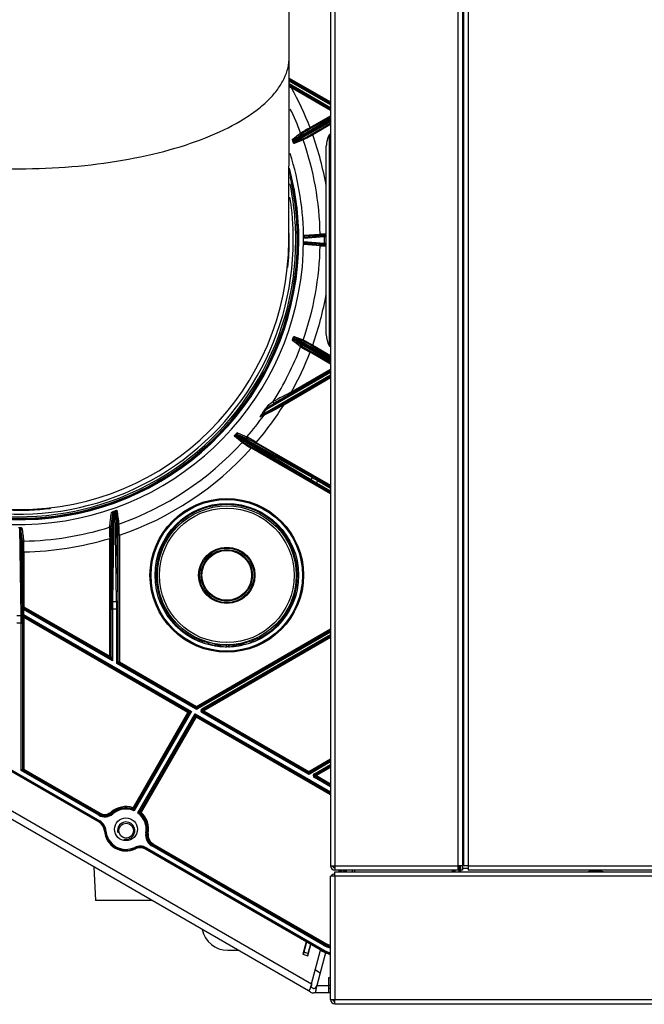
# Model space of a CAD drawing. Header units: millimetres. Extents: x 648 to 8064, y -571 to 3420.
# Tile 46 of 82: x 2926 to 3215, y 1966 to 2421. Entities that reach past the tile are written whole.
import ezdxf

# ---------------------------------------------------------------- set-up
doc = ezdxf.new("R2010")
doc.units = ezdxf.units.MM
doc.header["$MEASUREMENT"] = 0

# ---------------------------------------------------------------- blocks, each defined once
blk = doc.blocks.new('Boven')
for p, q in [((654.93, 701.82), (654.93, 132.39)), ((652.43, 697.55), (652.43, 132.39)), ((652.43, 697.55), (652.43, 132.39)), ((652.93, 132.39), (652.93, 698.38)), ((650.43, 132.39), (650.43, 694.32)), ((650.43, 132.39), (650.43, 694.32)), ((593.43, 637.81), (593.43, 132.39)), ((593.43, 637.81), (593.43, 132.39)), ((591.43, 636.59), (591.43, 132.39)), ((591.43, 636.59), (591.43, 132.39)), ((572.33, 506.29), (572.33, 553.14)), ((572.3, 496.46), (591.43, 485.41)), ((572.29, 493.89), (591.43, 482.84)), ((591.43, 482.26), (572.29, 493.31)), ((591.43, 484.83), (572.3, 495.88)), ((572.3, 495.64), (591.43, 484.59)), ((591.43, 484.01), (572.3, 495.06)), ((573.54, 492.35), (573.29, 491.92)), ((591.43, 481.44), (573.29, 491.92)), ((573.54, 492.35), (591.43, 482.02)), ((574.57, 467.89), (591.43, 477.9)), ((581.92, 473.53), (591.43, 479.02)), ((591.43, 478.44), (582.17, 473.09)), ((591.43, 477.32), (574.26, 467.13)), ((574.26, 467.13), (591.43, 476.76)), ((591.43, 476.18), (574.73, 466.81)), ((582.17, 473.09), (581.92, 473.53)), ((582.89, 470.69), (591.43, 475.63)), ((591.43, 475.05), (583.14, 470.26)), ((582.89, 470.69), (583.14, 470.26)), ((590.74, 469.94), (591.17, 469.94)), ((590.74, 469.94), (590.74, 372.94)), ((591.43, 470.45), (591.17, 470.44)), ((591.17, 469.94), (591.43, 469.95)), ((591.17, 469.94), (591.17, 372.94)), ((574.04, 467.11), (574.04, 467.11)), ((574.26, 467.13), (574.26, 467.13)), ((578.71, 467.89), (574.51, 466.21)), ((574.73, 466.81), (578.93, 468.49)), ((589.43, 377.94), (589.43, 464.94)), ((589.43, 377.94), (589.43, 464.94)), ((589.43, 464.94), (589.43, 464.94)), ((578.91, 423.8), (586.59, 424.34)), ((587.09, 423.85), (579.41, 423.31)), ((579.42, 422.96), (588.04, 423.62)), ((586.59, 418.94), (578.91, 419.49)), ((588.54, 423.12), (578.93, 422.38)), ((578.93, 420.9), (588.54, 420.16)), ((579.41, 419.98), (587.09, 419.43)), ((588.04, 419.66), (579.42, 420.33)), ((588.54, 420.16), (588.54, 423.12)), ((589.43, 377.94), (589.43, 377.94)), ((574.04, 376.17), (574.04, 376.18)), ((591.43, 366.52), (574.26, 376.16)), ((574.26, 376.16), (591.43, 365.96)), ((574.26, 376.16), (574.26, 376.16)), ((574.51, 377.08), (578.71, 375.4)), ((591.43, 365.38), (574.57, 375.4)), ((574.73, 376.48), (591.43, 367.11)), ((578.93, 374.8), (574.73, 376.48)), ((582.17, 370.19), (581.92, 369.76)), ((591.43, 364.27), (581.92, 369.76)), ((582.17, 370.19), (591.43, 364.85)), ((582.89, 372.59), (583.14, 373.03)), ((591.43, 367.66), (582.89, 372.59)), ((583.14, 373.03), (591.43, 368.24)), ((591.17, 372.94), (590.74, 372.94)), ((591.43, 372.94), (591.17, 372.94)), ((591.17, 372.44), (591.43, 372.44)), ((591.43, 360.44), (561.73, 343.3)), ((563.49, 344.89), (591.43, 361.02)), ((573.29, 351.37), (591.43, 361.84)), ((591.43, 361.26), (573.54, 350.94)), ((591.43, 358.69), (558.93, 339.93)), ((560.36, 341.33), (591.43, 359.27)), ((569.49, 345.78), (591.43, 358.45)), ((591.43, 357.87), (569.74, 345.35)), ((573.54, 350.94), (573.29, 351.37)), ((560.36, 341.33), (559.95, 341.62)), ((561.73, 343.3), (561.32, 343.58)), ((569.49, 345.78), (569.74, 345.35)), ((550.5, 328.1), (546.92, 330.92)), ((581.88, 310.62), (547.53, 331.02)), ((547.53, 331.02), (551.12, 328.2)), ((547.61, 331.56), (547.81, 331.45)), ((547.81, 331.45), (582.38, 310.92)), ((582.85, 311.78), (547.81, 331.45)), ((548.44, 331.66), (582.85, 312.35)), ((556.83, 327.64), (557.08, 328.07)), ((591.43, 307.66), (556.83, 327.64)), ((557.08, 328.07), (591.43, 308.24)), ((554.78, 325.43), (555.03, 325.86)), ((591.43, 304.27), (554.78, 325.43)), ((555.03, 325.86), (591.43, 304.85)), ((582.38, 310.92), (582.85, 311.78)), ((584.6, 309.03), (584.85, 309.46)), ((585.34, 310.36), (584.85, 309.46)), ((584.85, 309.46), (591.43, 305.67)), ((585.59, 310.79), (585.34, 310.36)), ((591.43, 306.84), (585.34, 310.36)), ((585.59, 310.79), (591.43, 307.42)), ((591.43, 305.09), (584.6, 309.03)), ((491.29, 296.11), (490.56, 254.55)), ((491.12, 296.22), (491.62, 296.43)), ((491.79, 296.31), (491.29, 296.11)), ((492.52, 254.52), (491.79, 296.31)), ((492.31, 296.17), (493.03, 254.87)), ((490.07, 254.91), (490.77, 295.15)), ((447.7, 288.57), (447.16, 288.57)), ((448.41, 248), (447.7, 288.57)), ((448.22, 288.02), (448.91, 248.35)), ((489.33, 283.72), (489.83, 283.72)), ((489.33, 229.21), (489.33, 283.72)), ((489.83, 283.72), (489.83, 229.21)), ((493.77, 285.14), (493.27, 285.14)), ((493.27, 226.64), (493.27, 285.14)), ((493.77, 285.14), (493.77, 226.64)), ((449.15, 277.51), (449.65, 277.51)), ((449.15, 252.11), (449.15, 277.51)), ((449.65, 277.51), (449.65, 252.11)), ((581.27, 74.54), (252.23, 264.51)), ((254.83, 267.05), (582.62, 77.8)), ((448.92, 248.52), (448.92, 250.85)), ((448.92, 250.85), (449.42, 250.85)), ((448.94, 251.99), (449.15, 252.11)), ((449.15, 252.11), (449.65, 252.11)), ((449.4, 251.68), (449.19, 251.56)), ((449.19, 251.56), (489.29, 228.41)), ((449.65, 252.11), (449.4, 251.68)), ((489.08, 228.77), (449.4, 251.68)), ((490.54, 227.11), (449.42, 250.85)), ((449.42, 250.85), (449.42, 248.52)), ((449.65, 252.11), (489.33, 229.21)), ((490.04, 228.84), (490.04, 251.02)), ((490.04, 251.02), (490.54, 251.02)), ((492.56, 250.98), (490.54, 251.02)), ((490.54, 251.02), (490.54, 227.11)), ((490.56, 254.55), (492.52, 254.52)), ((492.56, 225.95), (492.56, 250.98)), ((492.56, 250.98), (493.06, 250.98)), ((493.06, 250.98), (493.06, 226.52)), ((446.45, 248), (448.41, 248)), ((448.92, 248.52), (449.42, 248.52)), ((449.1, 247.08), (448.94, 247.36)), ((449.1, 177.1), (449.1, 247.08)), ((449.1, 247.08), (449.6, 247.08)), ((449.42, 248.52), (527.09, 203.68)), ((449.85, 247.52), (449.6, 247.08)), ((525.5, 203.26), (449.6, 247.08)), ((449.6, 247.08), (449.6, 177.1)), ((449.69, 247.79), (449.85, 247.52)), ((525.97, 203.75), (449.69, 247.79)), ((449.85, 247.52), (525.75, 203.69)), ((448.44, 244.46), (446.42, 244.46)), ((448.44, 176.43), (448.44, 244.46)), ((448.44, 244.46), (448.94, 244.46)), ((448.94, 244.46), (448.94, 177.01)), ((529.44, 206.05), (591.43, 241.84)), ((591.43, 241.26), (529.69, 205.62)), ((528.57, 237.9), (528.57, 237.18)), ((529.69, 205.37), (591.43, 241.02)), ((591.43, 240.44), (529.94, 204.94)), ((531.95, 204.93), (591.43, 239.27)), ((591.43, 238.69), (532.2, 204.5)), ((532.62, 204.5), (591.43, 238.45)), ((591.43, 237.87), (532.87, 204.07)), ((557.56, 237.53), (557.56, 236.82)), ((557.67, 237.5), (557.67, 236.87)), ((532.07, 236.34), (532.07, 235.66)), ((534.85, 234.78), (534.85, 235.41)), ((535, 235.29), (535, 234.74)), ((537.87, 234.73), (537.87, 234.11)), ((539.19, 234.56), (539.19, 233.92)), ((539.58, 234.51), (539.58, 233.87)), ((540.38, 234.4), (540.38, 233.78)), ((540.4, 233.78), (540.41, 233.78)), ((543.46, 233.53), (543.46, 234.26)), ((543.51, 234.18), (543.51, 233.64)), ((544.25, 234.42), (544.25, 233.65)), ((546.23, 234.4), (546.23, 233.76)), ((547.08, 234.41), (547.08, 233.84)), ((547.75, 234.5), (547.75, 233.93)), ((549, 234.76), (549, 234.12)), ((549.45, 234.85), (549.45, 234.2)), ((549.51, 234.81), (549.51, 234.21)), ((549.96, 234.9), (549.96, 234.29)), ((550.87, 235.07), (550.87, 234.49)), ((551.34, 235.24), (551.34, 234.61)), ((554.17, 236.06), (554.17, 235.44)), ((555.02, 236.32), (555.02, 235.74)), ((555.08, 236.45), (555.08, 235.77)), ((489.08, 228.77), (489.33, 229.21)), ((489.29, 228.41), (489.08, 228.77)), ((490.54, 227.11), (489.29, 228.41)), ((489.33, 229.21), (489.83, 229.21)), ((489.83, 229.21), (490.04, 228.84)), ((490.04, 228.84), (490.54, 227.11)), ((492.56, 225.95), (493.06, 226.52)), ((493.31, 226.09), (492.56, 225.95)), ((528.94, 204.94), (492.56, 225.95)), ((493.06, 226.52), (493.27, 226.64)), ((493.77, 226.64), (493.27, 226.64)), ((493.52, 226.21), (493.31, 226.09)), ((493.31, 226.09), (529.19, 205.37)), ((493.77, 226.64), (493.52, 226.21)), ((529.19, 205.62), (493.52, 226.21)), ((493.77, 226.64), (529.44, 206.05)), ((484.37, 152.53), (375.89, 215.16)), ((484.48, 152.72), (376, 215.35)), ((376.25, 215.78), (484.73, 153.15)), ((529.19, 205.37), (528.94, 204.94)), ((529.44, 206.05), (529.19, 205.62)), ((529.19, 205.37), (529.19, 205.62)), ((529.44, 206.05), (529.69, 205.62)), ((529.69, 205.62), (529.69, 205.37)), ((529.69, 205.37), (529.94, 204.94)), ((532.2, 204.5), (531.95, 204.93)), ((500.09, 159.24), (525.5, 203.26)), ((525.94, 203.01), (500.52, 158.99)), ((500.59, 158.8), (526.15, 203.07)), ((527.09, 203.68), (500.6, 157.8)), ((502.34, 156.8), (528.83, 202.67)), ((528.77, 201.56), (503.21, 157.29)), ((503.41, 157.32), (528.82, 201.34)), ((529.26, 201.09), (503.84, 157.07)), ((525.5, 203.26), (525.75, 203.69)), ((525.5, 203.26), (525.94, 203.01)), ((525.75, 203.69), (525.97, 203.75)), ((526.15, 203.07), (525.94, 203.01)), ((525.97, 203.75), (527.09, 203.68)), ((527.09, 203.68), (526.15, 203.07)), ((528.77, 201.56), (528.83, 202.67)), ((528.82, 201.34), (528.77, 201.56)), ((529.26, 201.09), (528.82, 201.34)), ((528.83, 202.67), (591.43, 166.53)), ((528.83, 202.67), (529.45, 201.74)), ((529.51, 201.53), (529.26, 201.09)), ((591.43, 165.2), (529.26, 201.09)), ((591.43, 165.96), (529.45, 201.74)), ((529.45, 201.74), (529.51, 201.53)), ((529.51, 201.53), (591.43, 165.77)), ((532.2, 203.63), (531.95, 203.2)), ((580.9, 174.94), (531.95, 203.2)), ((532.2, 204.5), (532.62, 204.5)), ((532.62, 203.63), (532.2, 203.63)), ((532.2, 203.63), (581.15, 175.37)), ((532.87, 204.07), (532.62, 204.5)), ((532.87, 204.07), (532.62, 203.63)), ((581.15, 175.62), (532.62, 203.63)), ((532.87, 204.07), (581.4, 176.05)), ((581.4, 176.05), (591.43, 181.84)), ((591.43, 181.26), (581.65, 175.62)), ((581.65, 175.37), (591.43, 181.02)), ((591.43, 180.44), (581.9, 174.94)), ((583.92, 174.93), (591.43, 179.27)), ((591.43, 178.69), (584.17, 174.5)), ((584.59, 174.5), (591.43, 178.45)), ((591.43, 177.87), (584.84, 174.07)), ((448.44, 176.43), (448.94, 177.01)), ((449.19, 176.58), (448.44, 176.43)), ((484.25, 155.76), (448.44, 176.43)), ((448.94, 177.01), (449.1, 177.1)), ((449.1, 177.1), (449.6, 177.1)), ((449.35, 176.67), (449.19, 176.58)), ((449.19, 176.58), (484.5, 156.19)), ((449.6, 177.1), (449.35, 176.67)), ((484.58, 156.33), (449.35, 176.67)), ((449.6, 177.1), (484.83, 156.76)), ((581.15, 175.37), (580.9, 174.94)), ((581.4, 176.05), (581.15, 175.62)), ((581.15, 175.37), (581.15, 175.62)), ((581.65, 175.62), (581.4, 176.05)), ((581.65, 175.62), (581.65, 175.37)), ((581.65, 175.37), (581.9, 174.94)), ((583.92, 174.93), (584.17, 174.5)), ((584.17, 173.63), (583.92, 173.2)), ((591.43, 168.86), (583.92, 173.2)), ((584.17, 174.5), (584.59, 174.5)), ((584.59, 173.63), (584.17, 173.63)), ((584.17, 173.63), (591.43, 169.44)), ((584.59, 174.5), (584.84, 174.07)), ((584.84, 174.07), (584.59, 173.63)), ((591.43, 169.68), (584.59, 173.63)), ((584.84, 174.07), (591.43, 170.26)), ((484.25, 155.76), (484.5, 156.19)), ((484.5, 156.19), (484.58, 156.33)), ((484.83, 156.76), (484.58, 156.33)), ((490.01, 157.24), (490.34, 156.86)), ((490.34, 156.86), (490.44, 156.74)), ((490.77, 156.36), (490.44, 156.74)), ((499.93, 158.76), (500.09, 159.24)), ((500, 158.57), (499.93, 158.76)), ((500.09, 159.24), (500.52, 158.99)), ((500.52, 158.99), (500.59, 158.8)), ((503.21, 157.29), (503.41, 157.32)), ((503.51, 156.7), (503.31, 156.66)), ((503.84, 157.07), (503.41, 157.32)), ((503.84, 157.07), (503.51, 156.7)), ((652.43, 155.14), (652.93, 155.14)), ((484.37, 152.53), (484.48, 152.72)), ((484.48, 152.72), (484.73, 153.15)), ((652.43, 152.64), (652.93, 152.64)), ((652.43, 150.64), (652.93, 150.64)), ((487.07, 148.57), (486.86, 148.56)), ((487.07, 148.57), (487.57, 148.61)), ((506.5, 147.47), (506.01, 147.56)), ((506.5, 147.47), (506.65, 147.44)), ((507.15, 147.35), (506.65, 147.44)), ((652.43, 149.14), (652.93, 149.14)), ((508.75, 141.62), (509, 142.05)), ((587.9, 95.91), (508.75, 141.62)), ((509.07, 142.18), (509, 142.05)), ((509, 142.05), (588.15, 96.35)), ((509.32, 142.62), (509.07, 142.18)), ((588.23, 96.48), (509.07, 142.18)), ((509.32, 142.62), (588.48, 96.92)), ((501.11, 140.47), (500.89, 140.92)), ((501.21, 140.27), (501.11, 140.47)), ((506, 140.29), (505.89, 140.1)), ((586.63, 93.49), (505.89, 140.1)), ((506, 140.29), (506.25, 140.73)), ((586.74, 93.68), (506, 140.29)), ((506.25, 140.73), (586.99, 94.11)), ((591.43, 132.39), (593.43, 132.39)), ((591.43, 132.39), (593.43, 132.39)), ((593.43, 132.39), (650.43, 132.39)), ((593.43, 132.39), (593.43, 130.39)), ((593.43, 132.39), (650.43, 132.39)), ((593.43, 132.39), (593.43, 130.39)), ((652.43, 132.39), (650.43, 132.39)), ((650.43, 130.39), (650.43, 132.39)), ((652.43, 132.39), (650.43, 132.39)), ((650.43, 130.39), (650.43, 132.39)), ((650.86, 129.64), (650.86, 132.39)), ((651.37, 132.39), (651.37, 129.64)), ((651.43, 132.39), (651.43, 130.39)), ((651.43, 132.39), (651.43, 130.39)), ((652.43, 134.64), (652.93, 134.64)), ((652.43, 132.39), (652.43, 130.39)), ((652.43, 132.39), (652.43, 130.39)), ((654.93, 132.39), (652.93, 132.39)), ((654.93, 132.39), (1469.43, 132.39)), ((654.93, 132.39), (654.93, 130.39)), ((481.95, 131.88), (482.76, 116.37)), ((591.43, 70.64), (591.43, 127.64)), ((593.43, 127.64), (591.43, 127.64)), ((650.43, 130.39), (593.43, 130.39)), ((650.43, 130.39), (593.43, 130.39)), ((593.43, 127.64), (593.43, 129.64)), ((593.43, 129.64), (1715.43, 129.64)), ((593.43, 127.64), (593.43, 70.64)), ((1715.43, 127.64), (593.43, 127.64)), ((595.3, 129.64), (595.3, 130.39)), ((595.8, 130.39), (595.8, 129.64)), ((595.96, 129.64), (595.96, 130.39)), ((596.46, 130.39), (596.46, 129.64)), ((597.48, 129.64), (597.48, 130.39)), ((597.98, 130.39), (597.98, 129.64)), ((598.14, 129.64), (598.14, 130.39)), ((598.64, 130.39), (598.64, 129.64)), ((601.43, 130.39), (601.43, 129.64)), ((602.43, 130.39), (602.43, 129.64)), ((647.77, 129.64), (647.77, 130.39)), ((648.27, 130.39), (648.27, 129.64)), ((648.27, 129.64), (648.27, 130.39)), ((648.78, 130.39), (648.78, 129.64)), ((652.43, 130.39), (651.43, 130.39)), ((652.43, 130.39), (651.43, 130.39)), ((651.43, 130.39), (651.43, 129.64)), ((654.93, 131.14), (652.43, 131.14)), ((1469.43, 130.39), (654.93, 130.39)), ((508.82, 116.37), (482.76, 116.37)), ((580.07, 97.28), (578.52, 91.49)), ((580.3, 97.15), (579.03, 92.41)), ((580.94, 90.84), (582.32, 95.98)), ((582.09, 96.11), (580.96, 91.9)), ((587.9, 95.91), (588.15, 96.35)), ((588.15, 96.35), (588.23, 96.48)), ((588.48, 96.92), (588.23, 96.48)), ((543.87, 93.37), (548.65, 93.37)), ((578.52, 91.49), (580.94, 90.84)), ((579.03, 92.41), (578.76, 91.42)), ((579.03, 93.37), (579.29, 93.37)), ((580.96, 91.9), (579.03, 92.41)), ((580.96, 91.9), (580.7, 90.9)), ((581.36, 93.37), (581.62, 93.37)), ((582.62, 77.8), (586.8, 93.39)), ((589.13, 92.23), (585.09, 77.14)), ((586.63, 93.49), (586.74, 93.68)), ((586.74, 93.68), (586.99, 94.11)), ((586.79, 93.37), (586.84, 93.37)), ((584.36, 84.3), (586.65, 82.98)), ((591.43, 80.64), (590.43, 80.64)), ((590.43, 80.64), (590.43, 77.14)), ((581.78, 75.43), (581.27, 74.54)), ((582.13, 74.04), (581.27, 74.54)), ((582.48, 76.66), (581.78, 75.43)), ((583.13, 75.78), (582.27, 76.28)), ((584.63, 75.64), (583.63, 75.64)), ((584.63, 73.64), (583.63, 73.64)), ((584.63, 76.08), (584.63, 74.67)), ((584.63, 73.64), (584.63, 74.67)), ((591.43, 73.64), (584.63, 73.64)), ((585.09, 77.14), (590.43, 77.14)), ((590.43, 77.14), (590.43, 73.68)), ((591.43, 77.14), (590.43, 77.14)), ((591.43, 75.73), (590.43, 75.73)), ((591.43, 73.68), (590.43, 73.68)), ((591.43, 70.64), (593.43, 70.64)), ((593.43, 70.64), (1715.43, 70.64)), ((593.43, 68.64), (593.43, 70.64)), ((593.43, 68.64), (1715.43, 68.64)), ((736.43, 68.64), (736.43, 68.38))]:
    blk.add_line(p, q)
for centre, radius in [((543.43, 266.64), 35.5), ((543.43, 266.64), 35.01), ((543.43, 266.64), 33.18), ((543.43, 266.64), 32.09), ((543.43, 266.64), 31.11), ((543.43, 266.64), 13.02), ((543.43, 266.64), 12.62), ((543.43, 266.64), 11.89), ((543.43, 266.64), 11.49), ((496.83, 149.26), 5.25), ((496.93, 148.64), 3.4)]:
    blk.add_circle(centre, radius)
for centre, radius, start, end in [((737.25, 813.57), 361.03, 242.8085, 242.9897), ((447.43, 421.64), 144.15, 21.0955, 29.1766), ((447.43, 421.64), 139.19, 20.7796, 25.7627), ((634.14, 377.59), 109.22, 118.562, 121.1975), ((533.18, 558.23), 101.17, 296.7494, 299.5923), ((447.43, 421.64), 144.15, 9.9085, 19.7101), ((600.43, 464.97), 11, 151.7529, 180), ((590.99, 470.06), 0.272, 154.2496, 205.7504), ((591.18, 469.94), 0.5, 91, 151.7529), ((575.08, 467.24), 0.824, 128.2996, 187.7878), ((574.98, 466.37), 0.499, 120.3081, 199.534), ((579.18, 468.06), 0.499, 120.2929, 199.6132), ((447.43, 421.64), 139.19, 1.1121, 19.4061), ((447.43, 421.64), 131.5, 0, 17.6832), ((447.43, 421.64), 128.65, 166.9038, 0), ((447.43, 421.64), 129, 0, 14.4523), ((447.43, 421.64), 129.3, 0, 14.8637), ((447.43, 421.64), 128.65, 0, 13.1225), ((447.43, 421.64), 128.95, 0, 13.6532), ((447.43, 421.64), 127.9, 167.492, 0), ((447.43, 421.64), 127.9, 0, 11.7272), ((447.43, 421.64), 126.75, 170.0803, 0), ((447.43, 421.64), 126.75, 0, 8.9425), ((447.43, 421.64), 124.9, 0, 1.4621), ((579.41, 423.81), 0.5, 181.0009, 269.9644), ((447.43, 421.14), 132, 0.7888, 0.9398), ((590.92, 216.74), 207.65, 90.4109, 91.194), ((590.62, 255.84), 168.05, 90.4111, 91.2038), ((447.43, 421.64), 131.5, 193.1874, 0), ((447.43, 421.64), 129.3, 193.4159, 0), ((447.43, 421.64), 129, 193.4477, 0), ((447.43, 421.64), 128.95, 193.453, 0), ((447.43, 421.64), 124.65, 180.1713, 359.8291), ((447.43, 421.64), 124.9, 354.1447, 0), ((447.43, 421.64), 139.19, 340.5939, 358.8879), ((579.41, 419.48), 0.5, 90.0356, 178.9991), ((579.52, 422.38), 0.591, 100.1551, 179.4206), ((446.93, 421.64), 132, 359.678, 0.322), ((579.52, 420.91), 0.59, 180.5609, 259.8634), ((447.43, 422.14), 132, 359.0602, 359.2112), ((590.92, 626.44), 207.54, 268.8056, 269.582), ((590.62, 587.35), 167.96, 268.7957, 269.5845), ((447.43, 421.64), 144.15, 340.2899, 350.0915), ((600.43, 377.91), 11, 180, 208.2471), ((575.08, 376.05), 0.827, 172.3195, 231.593), ((574.98, 376.91), 0.499, 160.4667, 239.7079), ((579.18, 375.23), 0.499, 160.3855, 239.6918), ((529.86, 278.87), 108.18, 60.4998, 63.1583), ((447.43, 421.64), 139.19, 327.5381, 339.2204), ((447.43, 421.64), 144.15, 330.8234, 338.9045), ((634.17, 465.74), 109.28, 238.8032, 241.4373), ((590.99, 372.82), 0.272, 154.2498, 205.7502), ((591.18, 372.94), 0.5, 208.2471, 269), ((736.47, 31.2), 359.35, 117.0067, 118.5242), ((-166.32, 1461.57), 1333.06, 303.15911, 303.26432), ((447.43, 421.64), 144.15, 319.5231, 328.0435), ((566.98, 335.76), 9.15, 140.1781, 153.8807), ((569.25, 330.76), 13.81, 130.0809, 138.4445), ((447.43, 421.64), 138.08, 324.5794, 325.5719), ((447.43, 421.64), 138.57, 324.5794, 325.5719), ((369.81, 725.42), 429.45, 296.3873, 297.7446), ((354.19, 714.65), 427.11, 298.9353, 300.2707), ((576.55, 333.81), 18.09, 139.3575, 147.3257), ((582.26, 322.4), 29.29, 129.8636, 134.499), ((447.43, 421.64), 139.19, 319.1553, 324.4506), ((1034.09, -627.87), 1078.09, 116.04788, 116.16014), ((549.15, 330.52), 2.08, 113.6391, 143.3216), ((447.43, 421.64), 139.19, 289.3423, 317.7744), ((547.29, 330.58), 0.498, 60.2916, 137.8986), ((547.92, 331.88), 0.445, 196.3419, 225.7905), ((548.11, 330.82), 0.901, 68.6138, 124.428), ((550.87, 327.77), 0.498, 60.2896, 137.9885), ((604.58, 409.96), 98.12, 236.5491, 239.4928), ((499.32, 234.14), 110.27, 58.412, 61.0339), ((447.43, 421.64), 144.15, 288.7492, 318.1307), ((447.43, 421.64), 124.9, 267.5694, 276.6564), ((492.26, 294.96), 1.51, 130.4906, 172.9674), ((543.43, 266.64), 32.69, 0, 242.9526), ((-4495.79, 930.32), 5026.14, 352.6679, 352.74527), ((435.13, 288.55), 12.57, 0.0846, 0.7326), ((447.67, 288.02), 0.546, 0.2997, 86.7939), ((447.43, 421.64), 139.19, 270.8816, 287.4838), ((602.28, 288.05), 113.04, 179.5774, 182.1984), ((379.3, 282.56), 114.5, 1.2896, 3.8794), ((344.23, 278.36), 105.43, 359.5359, 2.2332), ((447.43, 421.64), 144.15, 270.8817, 286.8968), ((543.43, 266.64), 32.69, 295.8208, 0), ((449.44, 251.99), 0.5, 180.0101, 239.9899), ((449.65, 252.11), 0.5, 180.0101, 239.9899), ((543.43, 266.64), 32.36, 242.655, 249.4397), ((543.43, 266.64), 33, 243.2271, 249.8552), ((543.43, 266.64), 32.36, 291.1037, 295.8947), ((543.43, 266.64), 33, 290.6762, 295.3574), ((543.43, 266.64), 33, 295.3704, 295.5606), ((543.02, 268.59), 34.37, 295.1526, 295.2341), ((543.44, 266.64), 33, 249.8478, 254.9432), ((543.43, 266.64), 32.69, 255.0571, 260.211), ((542.69, 266.66), 32.29, 261.4189, 263.7784), ((543.43, 266.64), 33, 260.3039, 262.619), ((543.43, 266.64), 32.36, 262.4723, 263.1692), ((543.43, 266.64), 33, 262.619, 263.3021), ((543.43, 266.64), 32.69, 263.2383, 264.6715), ((543.43, 266.64), 33, 264.6916, 270.0668), ((543.43, 266.64), 33, 269.237, 269.3235), ((543.43, 266.64), 32.69, 270.1306, 272.1764), ((546.72, 219.22), 15.2, 91.8704, 99.3547), ((543.43, 266.64), 33, 271.4217, 274.8574), ((543.64, 269.15), 34.91, 274.2592, 275.6471), ((543.43, 266.64), 33, 274.8596, 276.3401), ((543.43, 266.64), 32.69, 275.6556, 277.5849), ((543.43, 266.64), 33, 277.5133, 279.7159), ((543.44, 266.64), 32.36, 279.8995, 280.7015), ((543.43, 266.64), 33, 279.7159, 280.5018), ((543.43, 266.64), 32.41, 280.8025, 281.6139), ((543.43, 266.64), 33, 280.6073, 281.4036), ((543.43, 266.64), 32.43, 281.6058, 283.2597), ((543.43, 266.64), 33, 281.4036, 283.0278), ((543.43, 266.64), 33, 283.8739, 288.9981), ((543.43, 266.64), 32.69, 289.1844, 290.7608), ((493.56, 226.52), 0.5, 180.0101, 239.9899), ((493.77, 226.64), 0.5, 180.0101, 239.9899), ((529.44, 206.05), 0.5, 240.0101, 299.9899), ((529.44, 205.81), 0.5, 239.9899, 300.0101), ((449.44, 177.01), 0.5, 180.0101, 239.9899), ((449.6, 177.1), 0.5, 180.0101, 239.9899), ((581.4, 176.05), 0.5, 240.0101, 299.9899), ((581.4, 175.81), 0.5, 239.9899, 300.0101), ((496.83, 149.26), 10.49, 71.9142, 130.5288), ((487.08, 160.66), 5.67, 240, 310.5288), ((487.08, 160.66), 5.17, 240, 310.5288), ((487.08, 160.66), 5.01, 240, 310.5288), ((487.08, 160.66), 4.51, 240, 310.5288), ((496.83, 149.26), 9.99, 71.9142, 130.5288), ((496.83, 149.26), 9.83, 71.2073, 130.5288), ((496.83, 149.26), 9.33, 66.2035, 130.5288), ((500.09, 159.24), 0.5, 251.8641, 329.987), ((500.16, 159.05), 0.5, 251.245, 329.9963), ((471.34, 135.67), 36.68, 37.1109, 38.633), ((474.63, 158.18), 25.97, 359.1612, 1.3517), ((515.56, 134.68), 25.76, 118.6573, 120.8649), ((496.83, 149.26), 9.33, 349.4712, 53.7965), ((497.93, 121.26), 35.81, 81.3653, 82.9247), ((503.64, 157.04), 0.5, 150.0285, 228.8274), ((496.83, 149.26), 9.83, 349.4712, 48.7927), ((503.84, 157.07), 0.5, 150.0033, 228.0479), ((496.83, 149.26), 9.99, 349.4712, 48.0858), ((496.83, 149.26), 10.49, 349.4712, 48.0858), ((481.87, 148.2), 5, 4.0558, 60), ((481.87, 148.2), 5.22, 4.0558, 60), ((481.87, 148.2), 5.72, 4.0558, 60), ((496.93, 148.64), 4, 255, 195), ((496.83, 149.26), 10, 184.0558, 295.9442), ((496.83, 149.26), 9.78, 184.0558, 295.9442), ((496.83, 149.26), 9.28, 184.0558, 295.9442), ((511.58, 146.52), 5.67, 169.4712, 240), ((511.58, 146.52), 5.17, 169.4712, 240), ((511.58, 146.52), 5.01, 169.4712, 240), ((511.58, 146.52), 4.51, 169.4712, 240), ((503.39, 135.77), 5.72, 60, 115.9442), ((503.39, 135.77), 5.22, 60, 115.9442), ((503.39, 135.77), 5, 60, 115.9442), ((593.43, 132.39), 2, 180, 270), ((593.43, 132.39), 2, 180, 270), ((593.43, 132.39), 1, 180, 270), ((593.43, 132.39), 1, 180, 270), ((593.43, 126.64), 2, 90, 150), ((713.93, 117.64), 12.5, 73.7398, 106.2602), ((543.87, 105.37), 12, 191.8161, 270), ((599.24, 115.54), 22.67, 240, 249.8554), ((599.24, 115.54), 22.17, 240, 249.3807), ((599.24, 115.54), 22.01, 240, 249.2264), ((599.24, 115.54), 21.51, 240, 248.7204), ((599.13, 115.14), 25, 240, 252.0643), ((599.13, 115.14), 24.78, 240, 251.9008), ((599.13, 115.14), 24.28, 240, 251.5149), ((622.42, 62.3), 42.71, 158.7195, 162.0958), ((592.1, 76.09), 9.63, 169.7644, 176.6325), ((583.63, 76.64), 3, 240, 270), ((583.63, 76.64), 1, 240, 270), ((542.87, 83.62), 42.71, 347.9042, 351.2805), ((576.02, 80.4), 9.63, 333.3675, 340.2356), ((593.43, 70.64), 2, 180, 270), ((593.43, 70.64), 1, 180, 270)]:
    blk.add_arc(centre, radius, start, end)
for centre, major_axis, ratio, start_param, end_param in [((572.73, 492.9), (-7.26, 4.2), 0.008383, 1.506051, 1.688025), ((-69073.42, -39536.82), (70202.42, 40565.94), 0.018819, -0.137103, -0.136682), ((578.03, 471.2), (0.307, -0.395), 0.991855, 4.417399, 6.145733), ((582.2, 473.02), (3.94, 2.28), 0.017237, 1.567128, 3.016569), ((582.86, 470.76), (-3.96, -2.29), 0.017164, 0.118997, 1.568575), ((600.43, 464.97), (-11, 0), 0.954532, 5.883099, 6.006282), ((600.43, 464.97), (-11, 0), 0.954532, 5.832437, 5.883099), ((600.43, 464.97), (-11, 0), 0.954532, 5.79018, 5.832437), ((591.18, 469.94), (0.009, -0.5), 0.01745, 3.141593, 4.712084), ((574.32, 468.32), (0.306, -0.395), 0.991806, 4.407728, 6.146146), ((574.51, 467.28), (-0.474, -0.16), 0.15293, 0.123635, 0.976917), ((574.51, 467.28), (-0.474, -0.16), 0.152937, 0.123635, 0.976919), ((600.43, 464.97), (-11, 0), 0.954532, 6.006282, 6.283185), ((579.42, 423.46), (-0.5, -0.007), 0.999962, 0, 1.55703), ((587.09, 424.35), (-0.035, 0.499), 0.992526, 1.519552, 3.07002), ((590.52, 423.62), (-2.5, 0), 0.008727, -1.118607, -0.113446), ((588.04, 423.12), (-0.038, 0.499), 0.993535, 4.636436, 6.206244), ((579.42, 419.83), (-0.5, 0.007), 0.999962, 4.726156, 6.283185), ((579.43, 422.38), (-0.5, -0.003), 0.049272, 6.1696, 6.283185), ((579.43, 420.9), (-0.5, 0.003), 0.049272, 0, 0.113585), ((587.09, 418.93), (-0.035, -0.499), 0.992526, 3.213165, 4.763633), ((588.04, 420.16), (-0.038, -0.499), 0.993535, 0.076941, 1.646749), ((590.52, 419.67), (-2.5, 0), 0.008727, 0.113446, 1.118607), ((590.52, 423.12), (2, 0), 0.010909, -4.134604, -3.255039), ((590.52, 420.17), (-2, 0), 0.010909, 0.113446, 0.993012), ((600.43, 377.91), (11, 0), 0.954532, 3.141593, 3.634598), ((574.32, 374.96), (-0.306, -0.395), 0.991806, 3.278632, 5.01705), ((574.51, 376.01), (-0.474, 0.16), 0.15293, 5.306268, 6.159551), ((574.51, 376.01), (-0.474, 0.16), 0.152937, 5.306267, 6.15955), ((-69166.91, 40433.79), (70295.91, -40619.63), 0.018807, 0.136592, 0.137012), ((582.86, 372.52), (-3.96, 2.29), 0.017164, 4.714603, 6.164189), ((578.03, 372.09), (0.307, 0.395), 0.991855, 0.137453, 1.865786), ((582.2, 370.27), (-3.94, 2.28), 0.017237, 0.125024, 1.574457), ((591.18, 372.94), (0.009, 0.5), 0.01745, 1.571101, 3.141593), ((572.73, 350.38), (7.26, 4.2), 0.008383, 1.453586, 2.99891), ((-208.82, -95.47), (805.78, 465.22), 0.017452, -0.299514, -0.290453), ((565.29, 346.67), (0.275, -0.418), 0.957943, 3.580213, 6.22233), ((563.24, 345.32), (0.274, -0.418), 0.955313, 3.566552, 6.22411), ((559.18, 339.49), (-0.221, 0.448), 0.966278, 0.067828, 0.493004), ((-410.54, -225.81), (1005.83, 580.71), 0.017452, 0.252628, 0.259808), ((561.08, 340.43), (-0.22, 0.449), 0.968094, 0.069702, 0.507889), ((548.69, 332.09), (-0.19, -0.463), 0.991653, 4.379829, 6.147409), ((-82425.95, 48485.91), (83616.35, -48323.48), 0.015732, -0.115233, -0.114807), ((555.07, 325.93), (-3.98, 2.3), 0.017068, 0.118524, 1.568438), ((553.1, 330.29), (-0.189, -0.463), 0.991714, 4.390464, 6.146915), ((556.77, 327.58), (3.96, -2.29), 0.017153, 1.566316, 3.016062), ((582.13, 311.06), (-0.255, -0.43), 0.573489, 0.021305, 1.592102), ((584.65, 309.11), (4.76, -2.75), 0.01745, 4.101741, 4.712824), ((584.9, 309.55), (-4.33, 2.51), 0.019192, 0.96024, 1.571323), ((585.54, 310.71), (-4.76, 2.75), 0.01745, 4.712824, 5.323907), ((582.6, 311.92), (0.245, 0.436), 0.573724, 4.719671, 6.261876), ((585.29, 310.27), (-4.33, 2.51), 0.019192, 4.712915, 5.323998), ((492.81, 296.17), (-0.495, -0.07), 0.99222, 4.918255, 6.14254), ((399.06, 39075.68), (0.48, -39133.1), 0.017408, 0.133044, 0.134335), ((490.27, 295.15), (-0.496, 0.064), 0.99079, 3.270842, 5.163349), ((448.72, 288.02), (-0.495, -0.07), 0.992417, 4.581617, 6.140721), ((489.4, 288.41), (-0.496, 0.064), 0.990963, 3.272072, 5.143396), ((489.91, 283.75), (0, 4.7), 0.016672, 0.127602, 1.579182), ((493.7, 289.84), (-0.495, -0.07), 0.99225, 4.908637, 6.142262), ((493.19, 285.13), (0, 4.74), 0.016493, 4.71457, 6.166653), ((449.58, 281.98), (-0.495, -0.071), 0.992428, 4.587219, 6.140617), ((449.07, 277.51), (0, -4.5), 0.017452, 1.570751, 3.019734), ((490.13, 251.01), (0, 5.5), 0.017452, 0.784941, 1.570492), ((490.57, 254.91), (-0.5, 0.009), 0.707214, 0.024688, 1.570804), ((492.53, 254.87), (-0.5, -0.009), 0.706999, 1.546116, 3.116912), ((492.96, 250.98), (0, 5.5), 0.017452, 4.712084, 5.497635), ((448.94, 250.84), (0, 1.15), 0.015115, 0.008724, 1.562067), ((449.44, 250.84), (0.25, -0.722), 0.017269, 3.139094, 4.692437), ((490.63, 251.01), (-0.01, 5), 0.019196, 0.784877, 1.570428), ((492.46, 250.98), (0.01, -5), 0.019196, 1.570428, 2.355978), ((448.41, 248.35), (-0.5, -0.009), 0.707053, 1.558455, 3.116911), ((448.34, 244.46), (0, -5), 0.019201, 1.570796, 2.356194), ((448.84, 244.46), (0, 5.5), 0.017455, 4.712389, 5.497787), ((448.94, 248.51), (0, -1.15), 0.015115, 4.70366, 6.257003), ((449.44, 247.36), (-0.433, -0.25), 0.999391, 3.665455, 5.759323), ((449.6, 247.08), (-0.433, -0.25), 0.999391, 3.665455, 5.759323), ((449.44, 248.51), (-0.25, 0.722), 0.017269, 1.550844, 3.104187), ((541.52, 266.64), (32.8, 0), 0.998302, 4.903362, 4.94247), ((489.33, 229.21), (-0.433, -0.25), 0.999391, 0.523863, 2.61773), ((489.54, 228.84), (-0.433, -0.25), 0.999391, 0.523863, 2.61773), ((529.44, 205.81), (0, 1), 0.999797, 2.618082, 3.665103), ((532.45, 204.07), (1, 0), 0.999391, 2.094659, 4.188526), ((525.5, 203.26), (-0.129, 0.483), 0.999695, 3.927143, 5.497635), ((525.72, 203.32), (-0.129, 0.483), 0.999695, 3.927143, 5.497635), ((529.2, 201.31), (0.483, 0.129), 0.999695, 0.78555, 2.356042), ((529.26, 201.09), (0.483, 0.129), 0.999695, 0.78555, 2.356042), ((532.45, 204.07), (0.501, 0), 0.998176, 2.094659, 4.188526), ((532.87, 204.07), (0, -0.5), 0.999391, 3.665455, 5.759323), ((581.4, 175.81), (0, 1), 0.999797, 2.618082, 3.665103), ((584.42, 174.07), (1, 0), 0.999391, 2.094659, 4.188526), ((584.42, 174.07), (0.501, 0), 0.998176, 2.094659, 4.188526), ((584.84, 174.07), (0, -0.5), 0.999391, 3.665455, 5.759323)]:
    blk.add_ellipse(centre, major_axis=major_axis, ratio=ratio, start_param=start_param, end_param=end_param)
for points, knots in [([(322.53, 506.22), (322.54, 504.55), (322.94, 501.19), (324.73, 496.19), (327.71, 491.26), (331.84, 486.47), (337.09, 481.87), (345.45, 476.09), (358.41, 469.52), (377.44, 463.04), (399.19, 458.2), (422.83, 455.22), (447.43, 454.22), (472.03, 455.22), (495.67, 458.2), (517.42, 463.04), (536.45, 469.52), (549.41, 476.09), (557.78, 481.87), (563.02, 486.47), (567.15, 491.26), (570.13, 496.19), (571.92, 501.19), (572.33, 504.55), (572.33, 506.22)], [0, 0, 0, 0, 0.0321097, 0.0645847, 0.09697, 0.1292248, 0.1613127, 0.1932032, 0.2562336, 0.3182997, 0.3794616, 0.4399223, 0.5, 0.5600777, 0.6205384, 0.6817003, 0.7437664, 0.8067968, 0.8386873, 0.8707752, 0.90303, 0.9354153, 0.9678903, 1, 1, 1, 1]), ([(574.04, 467.11), (574.03, 467.15), (574.02, 467.19), (573.99, 467.26), (573.98, 467.3), (573.96, 467.35), (573.96, 467.37), (573.95, 467.39), (573.95, 467.4), (573.95, 467.42), (573.93, 467.46), (573.92, 467.5), (573.91, 467.56), (573.9, 467.59), (573.89, 467.65), (573.88, 467.68), (573.87, 467.71), (573.87, 467.72), (573.87, 467.73), (573.86, 467.75), (573.85, 467.79), (573.84, 467.85), (573.84, 467.91), (573.83, 467.95), (573.83, 467.97), (573.83, 467.98), (573.83, 468), (573.83, 468), (573.83, 468.03), (573.83, 468.05), (573.83, 468.09), (573.83, 468.12), (573.84, 468.13), (573.84, 468.14), (573.84, 468.14), (573.85, 468.14), (573.85, 468.14), (573.85, 468.15), (573.85, 468.15)], [0, 0, 0, 0, 0.0625, 0.0625, 0.125, 0.125, 0.15625, 0.15625, 0.171875, 0.171875, 0.1875, 0.25, 0.25, 0.3125, 0.3125, 0.375, 0.375, 0.390625, 0.390625, 0.40625, 0.4375, 0.5, 0.5625, 0.625, 0.625, 0.65625, 0.65625, 0.6875, 0.6875, 0.75, 0.8125, 0.875, 0.9375, 0.9375, 0.953125, 0.953125, 0.96875, 1, 1, 1, 1]), ([(574.51, 466.21), (574.51, 466.21), (574.5, 466.21), (574.48, 466.21), (574.47, 466.22), (574.45, 466.23), (574.44, 466.25), (574.44, 466.25), (574.43, 466.26), (574.43, 466.26), (574.43, 466.26), (574.42, 466.28), (574.41, 466.29), (574.39, 466.32), (574.38, 466.33), (574.36, 466.36), (574.35, 466.38), (574.33, 466.41), (574.33, 466.41), (574.33, 466.42), (574.32, 466.44), (574.31, 466.45), (574.29, 466.49), (574.28, 466.51), (574.26, 466.55), (574.26, 466.56), (574.25, 466.58), (574.24, 466.59), (574.24, 466.6), (574.22, 466.64), (574.21, 466.67), (574.18, 466.73), (574.17, 466.77), (574.15, 466.81), (574.15, 466.82), (574.14, 466.83), (574.14, 466.84), (574.14, 466.85), (574.13, 466.87), (574.12, 466.88), (574.1, 466.94), (574.09, 466.97), (574.07, 467.02), (574.06, 467.05), (574.05, 467.07), (574.05, 467.09), (574.04, 467.1), (574.04, 467.11)], [0, 0, 0, 0, 0.0625, 0.125, 0.1875, 0.25, 0.25, 0.28125, 0.28125, 0.296875, 0.296875, 0.3125, 0.375, 0.375, 0.4375, 0.4375, 0.5, 0.5, 0.515625, 0.515625, 0.53125, 0.5625, 0.5625, 0.625, 0.625, 0.65625, 0.65625, 0.671875, 0.671875, 0.6875, 0.75, 0.75, 0.8125, 0.8125, 0.828125, 0.835938, 0.835938, 0.84375, 0.84375, 0.875, 0.875, 0.9375, 0.9375, 0.96875, 0.984375, 0.984375, 1, 1, 1, 1]), ([(574.26, 467.13), (574.26, 467.12), (574.27, 467.09), (574.27, 467.07), (574.28, 467.05), (574.28, 467.05), (574.28, 467.04), (574.28, 467.04), (574.28, 467.03), (574.29, 467.02), (574.3, 466.99), (574.31, 466.97), (574.31, 466.96), (574.32, 466.95), (574.32, 466.94), (574.33, 466.93), (574.34, 466.92), (574.34, 466.9), (574.35, 466.9), (574.35, 466.89), (574.35, 466.89), (574.36, 466.88), (574.37, 466.86), (574.39, 466.84), (574.4, 466.83), (574.41, 466.83), (574.41, 466.82), (574.42, 466.82), (574.43, 466.81), (574.45, 466.8), (574.47, 466.79), (574.48, 466.78), (574.5, 466.78), (574.5, 466.78), (574.52, 466.77), (574.52, 466.77), (574.54, 466.77), (574.55, 466.77), (574.57, 466.77), (574.59, 466.76), (574.61, 466.77), (574.64, 466.77), (574.66, 466.77), (574.69, 466.78), (574.7, 466.79), (574.71, 466.8), (574.72, 466.8), (574.73, 466.81)], [0, 0, 0, 0, 0.03125, 0.0625, 0.0625, 0.078125, 0.078125, 0.085937, 0.085937, 0.09375, 0.125, 0.15625, 0.15625, 0.171875, 0.171875, 0.1875, 0.21875, 0.21875, 0.234375, 0.234375, 0.25, 0.25, 0.28125, 0.3125, 0.34375, 0.34375, 0.359375, 0.359375, 0.375, 0.4375, 0.4375, 0.5, 0.5, 0.53125, 0.53125, 0.5625, 0.5625, 0.625, 0.625, 0.6875, 0.75, 0.75, 0.875, 0.875, 0.9375, 0.9375, 1, 1, 1, 1]), ([(573.85, 375.14), (573.85, 375.14), (573.84, 375.15), (573.84, 375.16), (573.83, 375.17), (573.83, 375.18), (573.83, 375.18), (573.83, 375.19), (573.83, 375.19), (573.83, 375.2), (573.83, 375.23), (573.83, 375.27), (573.83, 375.32), (573.83, 375.36), (573.84, 375.39), (573.84, 375.4), (573.84, 375.41), (573.84, 375.42), (573.84, 375.43), (573.85, 375.45), (573.86, 375.51), (573.87, 375.56), (573.88, 375.61), (573.88, 375.64), (573.89, 375.67), (573.9, 375.68), (573.9, 375.69), (573.9, 375.7), (573.91, 375.72), (573.91, 375.74), (573.92, 375.79), (573.93, 375.82), (573.95, 375.88), (573.96, 375.92), (573.97, 375.96), (573.98, 375.97), (573.98, 375.99), (573.98, 376), (573.99, 376.02), (574, 376.04), (574.02, 376.1), (574.03, 376.14), (574.04, 376.17)], [0, 0, 0, 0, 0.0625, 0.125, 0.125, 0.15625, 0.15625, 0.171875, 0.171875, 0.1875, 0.25, 0.3125, 0.375, 0.4375, 0.4375, 0.46875, 0.46875, 0.484375, 0.484375, 0.5, 0.5625, 0.625, 0.625, 0.6875, 0.6875, 0.703125, 0.703125, 0.71875, 0.71875, 0.75, 0.75, 0.8125, 0.8125, 0.875, 0.875, 0.890625, 0.890625, 0.90625, 0.90625, 0.9375, 0.9375, 1, 1, 1, 1]), ([(574.04, 376.18), (574.05, 376.19), (574.05, 376.21), (574.06, 376.24), (574.06, 376.25), (574.07, 376.26), (574.09, 376.31), (574.11, 376.38), (574.14, 376.45), (574.16, 376.49), (574.16, 376.5), (574.17, 376.52), (574.18, 376.54), (574.19, 376.57), (574.21, 376.61), (574.22, 376.64), (574.24, 376.68), (574.24, 376.68), (574.24, 376.7), (574.25, 376.7), (574.26, 376.72), (574.26, 376.74), (574.28, 376.78), (574.29, 376.8), (574.31, 376.83), (574.32, 376.84), (574.32, 376.86), (574.33, 376.86), (574.33, 376.87), (574.35, 376.9), (574.36, 376.92), (574.38, 376.95), (574.39, 376.97), (574.41, 376.99), (574.41, 377.01), (574.43, 377.02), (574.43, 377.03), (574.44, 377.03), (574.45, 377.05), (574.47, 377.06), (574.48, 377.07), (574.5, 377.08), (574.51, 377.08), (574.51, 377.08)], [0, 0, 0, 0, 0.03125, 0.03125, 0.046875, 0.046875, 0.0625, 0.125, 0.1875, 0.1875, 0.203125, 0.203125, 0.21875, 0.25, 0.25, 0.3125, 0.3125, 0.328125, 0.328125, 0.34375, 0.34375, 0.375, 0.375, 0.4375, 0.4375, 0.46875, 0.46875, 0.484375, 0.484375, 0.5, 0.5625, 0.5625, 0.625, 0.625, 0.6875, 0.6875, 0.71875, 0.71875, 0.75, 0.8125, 0.875, 0.9375, 1, 1, 1, 1]), ([(574.73, 376.48), (574.71, 376.49), (574.7, 376.5), (574.66, 376.51), (574.64, 376.51), (574.61, 376.52), (574.59, 376.52), (574.57, 376.52), (574.55, 376.52), (574.54, 376.52), (574.52, 376.51), (574.52, 376.51), (574.5, 376.51), (574.5, 376.51), (574.48, 376.5), (574.47, 376.5), (574.46, 376.49), (574.45, 376.49), (574.45, 376.48), (574.45, 376.48), (574.44, 376.48), (574.43, 376.47), (574.41, 376.46), (574.4, 376.45), (574.39, 376.44), (574.39, 376.43), (574.38, 376.43), (574.38, 376.43), (574.37, 376.42), (574.36, 376.4), (574.35, 376.39), (574.34, 376.37), (574.34, 376.37), (574.33, 376.36), (574.33, 376.36), (574.32, 376.34), (574.31, 376.31), (574.3, 376.29), (574.3, 376.29), (574.29, 376.28), (574.29, 376.27), (574.28, 376.25), (574.28, 376.24), (574.27, 376.22), (574.27, 376.21), (574.27, 376.2), (574.27, 376.2), (574.27, 376.18), (574.26, 376.17), (574.26, 376.16)], [0, 0, 0, 0, 0.125, 0.125, 0.25, 0.25, 0.3125, 0.375, 0.375, 0.4375, 0.4375, 0.46875, 0.46875, 0.5, 0.5, 0.5625, 0.5625, 0.578125, 0.578125, 0.59375, 0.59375, 0.625, 0.625, 0.6875, 0.6875, 0.703125, 0.703125, 0.71875, 0.71875, 0.75, 0.78125, 0.78125, 0.796875, 0.796875, 0.804688, 0.8125, 0.875, 0.875, 0.882813, 0.882813, 0.890625, 0.90625, 0.9375, 0.9375, 0.953125, 0.953125, 0.96875, 0.96875, 1, 1, 1, 1]), ([(546.92, 330.92), (546.91, 330.92), (546.91, 330.93), (546.9, 330.94), (546.91, 330.96), (546.91, 330.98), (546.92, 331), (546.92, 331), (546.92, 331.01), (546.92, 331.01), (546.92, 331.02), (546.93, 331.03), (546.94, 331.05), (546.95, 331.08), (546.96, 331.09), (546.98, 331.12), (546.98, 331.13), (546.99, 331.14), (547, 331.15), (547, 331.16), (547.01, 331.18), (547.03, 331.2), (547.06, 331.24), (547.07, 331.26), (547.1, 331.3), (547.11, 331.31), (547.12, 331.33), (547.12, 331.33), (547.13, 331.35), (547.16, 331.38), (547.18, 331.41), (547.22, 331.46), (547.25, 331.49), (547.27, 331.52), (547.28, 331.53), (547.29, 331.54), (547.29, 331.54), (547.3, 331.55), (547.31, 331.56), (547.33, 331.58), (547.36, 331.62), (547.39, 331.65), (547.43, 331.69), (547.44, 331.7), (547.46, 331.73), (547.46, 331.73), (547.48, 331.75), (547.48, 331.75), (547.49, 331.76)], [0, 0, 0, 0, 0.0625, 0.125, 0.1875, 0.25, 0.25, 0.28125, 0.28125, 0.296875, 0.296875, 0.3125, 0.375, 0.375, 0.4375, 0.4375, 0.46875, 0.484375, 0.484375, 0.5, 0.5, 0.5625, 0.5625, 0.625, 0.625, 0.65625, 0.65625, 0.671875, 0.671875, 0.6875, 0.75, 0.75, 0.8125, 0.8125, 0.828125, 0.828125, 0.835938, 0.835938, 0.84375, 0.875, 0.875, 0.9375, 0.9375, 0.96875, 0.96875, 0.984375, 0.984375, 1, 1, 1, 1]), ([(547.6, 331.56), (547.6, 331.56), (547.59, 331.55), (547.57, 331.54), (547.56, 331.53), (547.55, 331.52), (547.54, 331.52), (547.54, 331.51), (547.53, 331.51), (547.53, 331.5), (547.52, 331.49), (547.5, 331.48), (547.49, 331.46), (547.48, 331.45), (547.47, 331.44), (547.47, 331.43), (547.46, 331.42), (547.45, 331.41), (547.44, 331.39), (547.44, 331.39), (547.43, 331.38), (547.43, 331.38), (547.43, 331.38), (547.43, 331.37), (547.42, 331.35), (547.41, 331.33), (547.41, 331.32), (547.41, 331.32), (547.4, 331.31), (547.4, 331.31), (547.4, 331.3), (547.4, 331.29), (547.4, 331.27), (547.4, 331.25), (547.4, 331.23), (547.4, 331.22), (547.4, 331.2), (547.4, 331.2), (547.4, 331.2), (547.4, 331.19), (547.41, 331.17), (547.41, 331.15), (547.42, 331.14), (547.43, 331.12), (547.45, 331.09), (547.46, 331.08), (547.47, 331.06), (547.48, 331.06), (547.5, 331.04), (547.52, 331.03), (547.53, 331.02)], [0, 0, 0, 0, 0.03125, 0.03125, 0.0625, 0.0625, 0.078125, 0.078125, 0.085937, 0.085937, 0.09375, 0.125, 0.15625, 0.15625, 0.171875, 0.171875, 0.1875, 0.21875, 0.21875, 0.234375, 0.234375, 0.242187, 0.242187, 0.25, 0.28125, 0.3125, 0.3125, 0.328125, 0.328125, 0.34375, 0.34375, 0.375, 0.375, 0.4375, 0.4375, 0.5, 0.5, 0.515625, 0.515625, 0.53125, 0.5625, 0.625, 0.625, 0.6875, 0.75, 0.8125, 0.8125, 0.875, 0.875, 1, 1, 1, 1]), ([(490.11, 295.62), (490.11, 295.62), (490.11, 295.63), (490.12, 295.65), (490.13, 295.66), (490.15, 295.69), (490.18, 295.72), (490.22, 295.75), (490.25, 295.77), (490.27, 295.78), (490.27, 295.79), (490.28, 295.79), (490.28, 295.8), (490.29, 295.81), (490.32, 295.82), (490.37, 295.85), (490.41, 295.88), (490.45, 295.91), (490.48, 295.92), (490.53, 295.95), (490.55, 295.96), (490.6, 295.98), (490.61, 295.99), (490.63, 296), (490.64, 296.01), (490.65, 296.01), (490.69, 296.03), (490.73, 296.05), (490.8, 296.09), (490.84, 296.1), (490.89, 296.13), (490.91, 296.14), (490.94, 296.15), (490.95, 296.15), (490.97, 296.16), (491, 296.17), (491.05, 296.2), (491.09, 296.21), (491.12, 296.22)], [0, 0, 0, 0, 0.0625, 0.0625, 0.125, 0.1875, 0.25, 0.3125, 0.375, 0.375, 0.390625, 0.390625, 0.40625, 0.40625, 0.4375, 0.5, 0.5625, 0.5625, 0.625, 0.625, 0.6875, 0.6875, 0.71875, 0.71875, 0.734375, 0.734375, 0.75, 0.8125, 0.8125, 0.875, 0.875, 0.90625, 0.90625, 0.921875, 0.921875, 0.9375, 0.96875, 1, 1, 1, 1]), ([(491.62, 296.43), (491.65, 296.44), (491.69, 296.46), (491.74, 296.48), (491.76, 296.48), (491.79, 296.49), (491.8, 296.5), (491.82, 296.5), (491.83, 296.51), (491.87, 296.52), (491.91, 296.54), (491.97, 296.56), (491.99, 296.56), (492.01, 296.57), (492.01, 296.57), (492.02, 296.57), (492.03, 296.58), (492.04, 296.58), (492.05, 296.58), (492.1, 296.6), (492.13, 296.61), (492.17, 296.62), (492.18, 296.62), (492.2, 296.63), (492.2, 296.63), (492.21, 296.63), (492.23, 296.63), (492.24, 296.64), (492.29, 296.65), (492.31, 296.65), (492.35, 296.66), (492.36, 296.66), (492.39, 296.67), (492.4, 296.67), (492.43, 296.67), (492.45, 296.68), (492.48, 296.68), (492.5, 296.68), (492.52, 296.68), (492.53, 296.68), (492.54, 296.68), (492.54, 296.68), (492.55, 296.68), (492.56, 296.68), (492.57, 296.68), (492.59, 296.68), (492.6, 296.67), (492.61, 296.67), (492.62, 296.66), (492.63, 296.65), (492.64, 296.64), (492.64, 296.64)], [0, 0, 0, 0, 0.0625, 0.0625, 0.09375, 0.09375, 0.109375, 0.109375, 0.125, 0.125, 0.1875, 0.1875, 0.21875, 0.21875, 0.226562, 0.226562, 0.234375, 0.234375, 0.25, 0.25, 0.3125, 0.3125, 0.328125, 0.335937, 0.335937, 0.34375, 0.34375, 0.375, 0.375, 0.4375, 0.4375, 0.46875, 0.46875, 0.5, 0.5, 0.5625, 0.5625, 0.625, 0.625, 0.65625, 0.65625, 0.671875, 0.671875, 0.6875, 0.75, 0.75, 0.8125, 0.8125, 0.875, 0.9375, 1, 1, 1, 1]), ([(491.62, 296.43), (491.64, 296.43), (491.67, 296.42), (491.73, 296.38), (491.76, 296.35), (491.79, 296.31)], [0, 0, 0, 0, 0.5, 0.5, 1, 1, 1, 1]), ([(492.31, 296.17), (492.31, 296.19), (492.3, 296.21), (492.3, 296.25), (492.29, 296.27), (492.28, 296.3), (492.28, 296.31), (492.27, 296.33), (492.27, 296.33), (492.27, 296.34), (492.26, 296.34), (492.26, 296.36), (492.25, 296.37), (492.24, 296.38), (492.23, 296.39), (492.22, 296.4), (492.21, 296.41), (492.2, 296.41), (492.2, 296.42), (492.19, 296.42), (492.18, 296.43), (492.17, 296.43), (492.15, 296.44), (492.15, 296.44), (492.14, 296.44), (492.13, 296.44), (492.12, 296.44), (492.12, 296.45), (492.11, 296.45), (492.1, 296.45), (492.09, 296.45), (492.08, 296.45), (492.07, 296.45), (492.06, 296.45), (492.05, 296.44), (492.04, 296.44), (492.03, 296.44), (492.03, 296.44), (492.01, 296.44), (492, 296.43), (491.98, 296.43), (491.98, 296.42), (491.97, 296.42), (491.96, 296.42), (491.96, 296.42), (491.94, 296.41), (491.93, 296.4), (491.9, 296.39), (491.89, 296.38), (491.87, 296.37), (491.86, 296.36), (491.84, 296.35), (491.84, 296.35), (491.83, 296.34), (491.81, 296.33), (491.8, 296.32), (491.79, 296.31)], [0, 0, 0, 0, 0.125, 0.125, 0.25, 0.25, 0.3125, 0.3125, 0.34375, 0.34375, 0.375, 0.375, 0.4375, 0.4375, 0.5, 0.5, 0.53125, 0.53125, 0.5625, 0.5625, 0.59375, 0.625, 0.625, 0.65625, 0.65625, 0.671875, 0.671875, 0.6875, 0.6875, 0.71875, 0.71875, 0.734375, 0.734375, 0.75, 0.765625, 0.773437, 0.773437, 0.78125, 0.78125, 0.8125, 0.8125, 0.828125, 0.828125, 0.835937, 0.835937, 0.84375, 0.875, 0.875, 0.90625, 0.90625, 0.9375, 0.9375, 0.953125, 0.953125, 0.96875, 1, 1, 1, 1]), ([(447.7, 288.71), (447.75, 288.71), (447.79, 288.71), (447.85, 288.71), (447.87, 288.71), (447.9, 288.71), (447.92, 288.71), (447.94, 288.7), (447.95, 288.7), (447.98, 288.7), (448.01, 288.7), (448.07, 288.7), (448.11, 288.69), (448.14, 288.69), (448.15, 288.69), (448.16, 288.69), (448.17, 288.69), (448.2, 288.68), (448.24, 288.68), (448.3, 288.67), (448.32, 288.67), (448.36, 288.66), (448.37, 288.66), (448.4, 288.66), (448.41, 288.66), (448.44, 288.65), (448.46, 288.64), (448.5, 288.64), (448.52, 288.63), (448.55, 288.62), (448.59, 288.61), (448.61, 288.6), (448.63, 288.6), (448.63, 288.59), (448.63, 288.59), (448.64, 288.59), (448.64, 288.59), (448.66, 288.58), (448.68, 288.57), (448.7, 288.55), (448.71, 288.54), (448.71, 288.53), (448.71, 288.52)], [0, 0, 0, 0, 0.0625, 0.0625, 0.09375, 0.09375, 0.109375, 0.117188, 0.125, 0.125, 0.15625, 0.1875, 0.21875, 0.234375, 0.234375, 0.242187, 0.242187, 0.25, 0.3125, 0.3125, 0.375, 0.375, 0.40625, 0.40625, 0.4375, 0.4375, 0.5, 0.5, 0.5625, 0.5625, 0.625, 0.6875, 0.6875, 0.703125, 0.703125, 0.71875, 0.71875, 0.75, 0.8125, 0.875, 0.9375, 1, 1, 1, 1]), ([(534.86, 235.41), (534.87, 235.41), (534.82, 235.43), (534.5, 235.53), (534.02, 235.67), (533.29, 235.91), (533.04, 235.99), (532.55, 236.16), (532.31, 236.25), (532.07, 236.34)], [0, 0, 0, 0, 0.2095282, 0.2095282, 0.6047641, 0.6047641, 0.8023821, 0.8023821, 1, 1, 1, 1]), ([(543.47, 234.26), (543.48, 234.26), (543.43, 234.26), (543.26, 234.27), (543.12, 234.28), (542.75, 234.29), (542.54, 234.29), (541.89, 234.32), (541.41, 234.34), (540.67, 234.39), (540.48, 234.4), (540.38, 234.4)], [0, 0, 0, 0, 0.1394318, 0.1394318, 0.2828599, 0.2828599, 0.4262879, 0.4262879, 0.7131439, 0.7131439, 1, 1, 1, 1]), ([(554.17, 236.06), (554.17, 236.07), (554.17, 236.08), (554.17, 236.09), (554.18, 236.09), (554.09, 236.07), (554.01, 236.05), (553.38, 235.85), (552.35, 235.53), (551.5, 235.29), (551.38, 235.25), (551.35, 235.24), (551.34, 235.23), (551.34, 235.23)], [0, 0, 0, 0, 0.192571, 0.192571, 0.288857, 0.288857, 0.385143, 0.385143, 0.770286, 0.770286, 0.962857, 0.962857, 1, 1, 1, 1])]:
    blk.add_open_spline(points, degree=3, knots=knots)
for points in [[(572.08, 421.27), (572.16, 449.61), (572.25, 477.93), (572.33, 506.22)], [(573.85, 468.15), (575.09, 469.11), (576.33, 470.07), (577.56, 471.02)], [(577.56, 372.26), (576.33, 373.22), (575.09, 374.18), (573.85, 375.14)], [(548.32, 332.42), (549.79, 331.82), (551.26, 331.21), (552.72, 330.61)], [(491.12, 296.22), (491.16, 296.22), (491.22, 296.18), (491.29, 296.11)], [(493.2, 289.84), (492.9, 291.95), (492.6, 294.06), (492.31, 296.17)], [(492.64, 296.64), (492.94, 294.53), (493.23, 292.42), (493.53, 290.31)], [(449.08, 281.98), (448.79, 283.99), (448.51, 286.01), (448.22, 288.02)], [(448.71, 288.52), (449, 286.5), (449.29, 284.49), (449.57, 282.47)]]:
    blk.add_open_spline(points, degree=3)

msp = doc.modelspace()

# ---------------------------------------------------------------- block references
msp.add_blockref('Boven', (2478.16, 1897.85))

doc.saveas('drawing.dxf')
